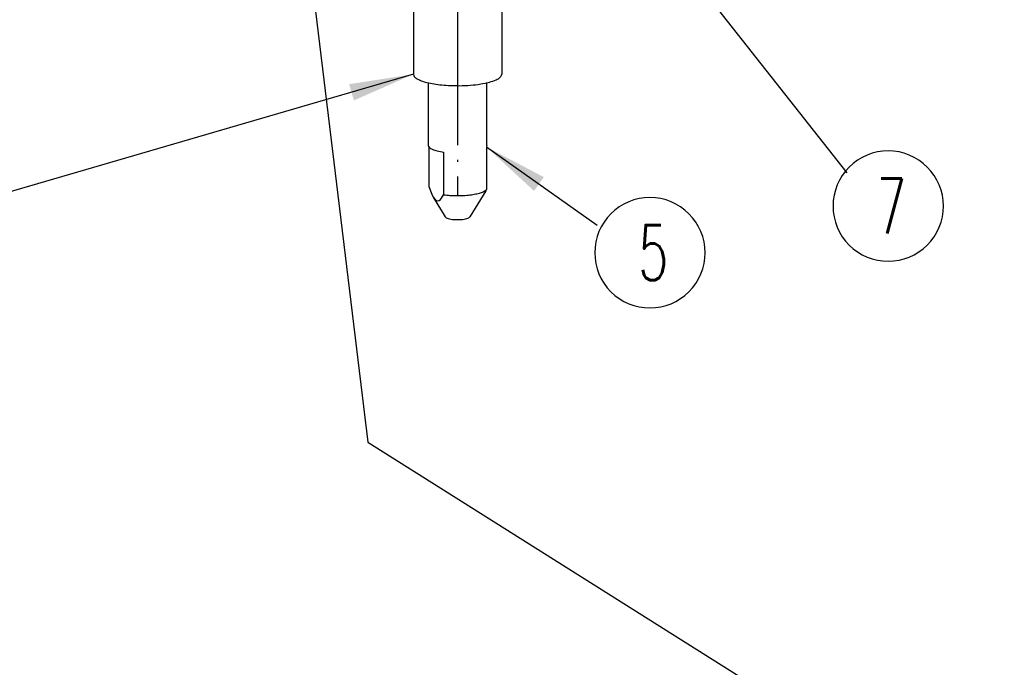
# Model space of a CAD drawing. Header units: inches. Extents: x -399 to 442, y -299 to 295.
# Tile 41 of 138: x -61 to -8, y 46 to 82. Entities that reach past the tile are written whole.
import ezdxf

# ---------------------------------------------------------------- set-up
doc = ezdxf.new("R2010")
doc.units = ezdxf.units.IN
doc.linetypes.add('DOT_CENTER', pattern=[14, 12, -1, 0, -1])
doc.layers.add('1', color=7, linetype='Continuous')
doc.styles.add('CONVERTER_13', font='txt.shx', dxfattribs={"width": 0.63})
doc.dimstyles.get("Standard").update_dxf_attribs({"dimtxt": 0.18, "dimasz": 0.18, "dimexe": 0.18, "dimexo": 0.0625, "dimgap": 0.09, "dimtad": 0, "dimtih": 1, "dimtoh": 1, "dimdec": 4, "dimzin": 0, "dimdsep": 46, "dimtxsty": 'Standard', "dimcen": 0.09, "dimadec": 0, "dimazin": 0, "dimtfac": 1, "dimtdec": 4, "dimtofl": 0, "dimtmove": 0, "dimatfit": 3, "dimfxl": 1, "dimtolj": 1, "dimtzin": 0, "dimarcsym": 0})

# ---------------------------------------------------------------- blocks, each defined once
blk = doc.blocks.new('N2360-21084', base_point=(-49.817, 88.315))
at = {"color": 7, "linetype": 'Continuous'}
for p, q in [((-49.817, 103.508), (-49.707, 103.716)), ((-49.226, 104.165), (-49.707, 103.716)), ((-43.927, 103.716), (-44.408, 104.165)), ((-49.817, 103.508), (-49.817, 98.196)), ((-43.817, 103.508), (-43.817, 98.196)), ((-48.817, 97.619), (-48.817, 93.366)), ((-44.817, 93.366), (-44.817, 97.631)), ((-48.774, 93.3), (-48.774, 90.575)), ((-44.817, 93.366), (-44.86, 93.26)), ((-44.86, 93.26), (-44.86, 90.362)), ((-47.76, 92.91), (-47.76, 90.012)), ((-48.774, 90.575), (-48.567, 90.042)), ((-44.86, 90.362), (-44.904, 90.284)), ((-48.567, 90.042), (-48.463, 89.843)), ((-48.463, 89.843), (-47.652, 88.503)), ((-48.463, 89.843), (-48.342, 89.682)), ((-48.342, 89.682), (-48.192, 89.599)), ((-48.068, 89.627), (-47.98, 89.696)), ((-47.98, 89.696), (-47.904, 89.784)), ((-47.904, 89.784), (-47.76, 90.012)), ((-44.904, 90.284), (-45.982, 88.503)), ((-48.192, 89.599), (-48.068, 89.627))]:
    blk.add_line(p, q, dxfattribs=at)
for points, knots in [([(-44.408, 104.165), (-44.491, 104.22), (-44.69, 104.354), (-45.094, 104.466), (-45.599, 104.565), (-46.188, 104.624), (-46.817, 104.645), (-47.446, 104.624), (-48.035, 104.565), (-48.54, 104.466), (-48.944, 104.354), (-49.143, 104.22), (-49.226, 104.165)], [0, 0, 0, 0, 0.296422, 0.715702, 1.24149, 1.844188, 2.487031, 3.129874, 3.732572, 4.258359, 4.677636, 4.974058, 4.974058, 4.974058, 4.974058]), ([(-49.226, 104.165), (-49.267, 104.117), (-49.346, 104.026), (-49.266, 103.825), (-49.056, 103.695), (-48.747, 103.57), (-48.332, 103.47), (-47.837, 103.394), (-47.286, 103.348), (-46.903, 103.346), (-46.708, 103.345)], [0, 0, 0, 0, 0.175168, 0.334333, 0.568179, 0.903339, 1.334271, 1.842984, 2.404808, 2.991213, 2.991213, 2.991213, 2.991213]), ([(-45.567, 103.991), (-45.581, 104.024), (-45.619, 104.11), (-45.791, 104.178), (-46.015, 104.246), (-46.311, 104.291), (-46.643, 104.316), (-46.991, 104.316), (-47.324, 104.291), (-47.617, 104.246), (-47.848, 104.178), (-48.004, 104.11), (-48.091, 103.991), (-48.004, 103.872), (-47.848, 103.804), (-47.617, 103.736), (-47.324, 103.691), (-46.991, 103.666), (-46.643, 103.666), (-46.311, 103.691), (-46.015, 103.736), (-45.791, 103.804), (-45.619, 103.872), (-45.581, 103.958), (-45.567, 103.991)], [0, 0, 0, 0, 0.104267, 0.274152, 0.517314, 0.820733, 1.163093, 1.51888, 1.861239, 2.164659, 2.407821, 2.577706, 2.681973, 2.786239, 2.956125, 3.199287, 3.502706, 3.845066, 4.200853, 4.543212, 4.846631, 5.089794, 5.259678, 5.363945, 5.363945, 5.363945, 5.363945]), ([(-46.708, 103.345), (-46.523, 103.35), (-46.164, 103.36), (-45.651, 103.413), (-45.196, 103.492), (-44.819, 103.593), (-44.541, 103.714), (-44.354, 103.843), (-44.293, 104.035), (-44.368, 104.12), (-44.408, 104.165)], [0, 0, 0, 0, 0.554472, 1.077904, 1.546326, 1.939513, 2.243481, 2.456048, 2.605525, 2.774087, 2.774087, 2.774087, 2.774087]), ([(-43.817, 103.508), (-43.823, 103.545), (-43.837, 103.626), (-43.895, 103.684), (-43.927, 103.716)], [0, 0, 0, 0, 0.1085462, 0.240344, 0.240344, 0.240344, 0.240344]), ([(-49.817, 103.508), (-49.801, 103.453), (-49.764, 103.321), (-49.55, 103.18), (-49.261, 103.048), (-48.868, 102.935), (-48.397, 102.842), (-47.861, 102.775), (-47.284, 102.735), (-46.887, 102.733), (-46.686, 102.733)], [0, 0, 0, 0, 0.167115, 0.401114, 0.723761, 1.133681, 1.619768, 2.165546, 2.751134, 3.354595, 3.354595, 3.354595, 3.354595]), ([(-46.686, 102.733), (-46.436, 102.74), (-45.952, 102.754), (-45.273, 102.834), (-44.684, 102.948), (-44.245, 103.102), (-43.911, 103.26), (-43.843, 103.438), (-43.817, 103.508)], [0, 0, 0, 0, 0.751175, 1.449569, 2.054558, 2.534046, 2.871621, 3.08971, 3.08971, 3.08971, 3.08971]), ([(-49.817, 98.196), (-49.801, 98.141), (-49.764, 98.009), (-49.55, 97.868), (-49.261, 97.736), (-48.868, 97.622), (-48.397, 97.529), (-47.861, 97.463), (-47.284, 97.422), (-46.887, 97.421), (-46.686, 97.42)], [0, 0, 0, 0, 0.167114, 0.401114, 0.723761, 1.13368, 1.619766, 2.165542, 2.75113, 3.35459, 3.35459, 3.35459, 3.35459]), ([(-46.686, 97.42), (-46.436, 97.427), (-45.952, 97.442), (-45.273, 97.522), (-44.684, 97.636), (-44.245, 97.789), (-43.911, 97.947), (-43.843, 98.126), (-43.817, 98.196)], [0, 0, 0, 0, 0.751178, 1.449575, 2.054566, 2.534055, 2.871629, 3.089718, 3.089718, 3.089718, 3.089718]), ([(-48.817, 93.366), (-48.797, 93.316), (-48.745, 93.188), (-48.496, 93.081), (-48.171, 92.974), (-47.907, 92.933), (-47.76, 92.91)], [0, 0, 0, 0, 0.1559, 0.403622, 0.757101, 1.200899, 1.200899, 1.200899, 1.200899]), ([(-47.76, 90.012), (-47.617, 89.995), (-47.321, 89.961), (-46.871, 89.947), (-46.417, 89.956), (-45.985, 89.993), (-45.596, 90.052), (-45.274, 90.135), (-45.022, 90.223), (-44.907, 90.321), (-44.86, 90.362)], [0, 0, 0, 0, 0.432682, 0.890874, 1.351792, 1.792473, 2.191293, 2.529579, 2.793703, 2.979345, 2.979345, 2.979345, 2.979345]), ([(-47.652, 88.503), (-47.63, 88.481), (-47.573, 88.427), (-47.437, 88.386), (-47.26, 88.346), (-47.047, 88.323), (-46.817, 88.315), (-46.587, 88.323), (-46.373, 88.346), (-46.197, 88.386), (-46.061, 88.427), (-46.004, 88.481), (-45.982, 88.503)], [0, 0, 0, 0, 0.091391, 0.231919, 0.417532, 0.636334, 0.872611, 1.108888, 1.327689, 1.5133, 1.653827, 1.745216, 1.745216, 1.745216, 1.745216])]:
    blk.add_open_spline(points, degree=3, knots=knots, dxfattribs=at)
at = {"layer": '1', "color": 1, "linetype": 'DOT_CENTER'}
blk.add_line((-46.817, 105.371), (-46.817, 89.962), dxfattribs=at)
blk = doc.blocks.new('N2390-60305__17', base_point=(-318.006, -142.861))
blk.add_blockref('N2360-21084', (-49.817, 88.315))
blk = doc.blocks.new('N2494-90112__127', base_point=(-386.375, -319.122))
blk.add_blockref('N2390-60305__17', (-318.006, -142.861))
blk = doc.blocks.new('gen1', base_point=(-147.5, 38.75))
at = {"layer": '1', "color": 1}
for points in [[(-17.559, 85.491), (-17.559, 85.491, 0.414214), (-13.809, 89.241), (-13.809, 89.241, 0.414214), (-17.559, 92.991), (-17.559, 92.991, 0.414214), (-21.309, 89.241), (-21.309, 89.241, 0.414214)], [(-33.745, 82.322), (-33.745, 82.322, 0.414214), (-29.995, 86.072), (-29.995, 86.072, 0.414214), (-33.745, 89.822), (-33.745, 89.822, 0.414214), (-37.495, 86.072), (-37.495, 86.072, 0.414214)]]:
    blk.add_lwpolyline(points, format="xyb", close=True, dxfattribs=at)
at = {"layer": '1', "color": 3}
for points in [[(-53.856, 96.418), (-54.178, 97.524), (-49.817, 98.196)], [(-40.953, 91.207), (-41.618, 90.266), (-44.86, 93.26)]]:
    blk.add_solid(points, dxfattribs=at)
blk.add_blockref('N2494-90112__127', (-386.375, -319.122))
at = {"layer": '1', "color": 1, "style": 'CONVERTER_13', "width": 0.63}
for s, p in [('7', (-18.347, 87.366)), ('5', (-34.532, 84.197))]:
    blk.add_text(s, height=3.75, dxfattribs=at).set_placement(p)
at = {"layer": '1', "color": 3, "linetype": 'Continuous', "has_arrowhead": 0}
for points in [[(-45.317, 123.165), (-20.369, 91.506)], [(-58.104, 115.934), (-52.913, 73.199), (1.087, 39.199)], [(-49.817, 98.196), (-131.738, 74.313)], [(-44.86, 93.26), (-37.327, 87.943)]]:
    blk.add_leader(points, dimstyle='Standard', dxfattribs=at)

msp = doc.modelspace()

# ---------------------------------------------------------------- block references
at = {"xscale": 0.8, "yscale": 0.8, "zscale": 0.8}
msp.add_blockref('gen1', (-118, 31), dxfattribs=at)

doc.saveas('drawing.dxf')
